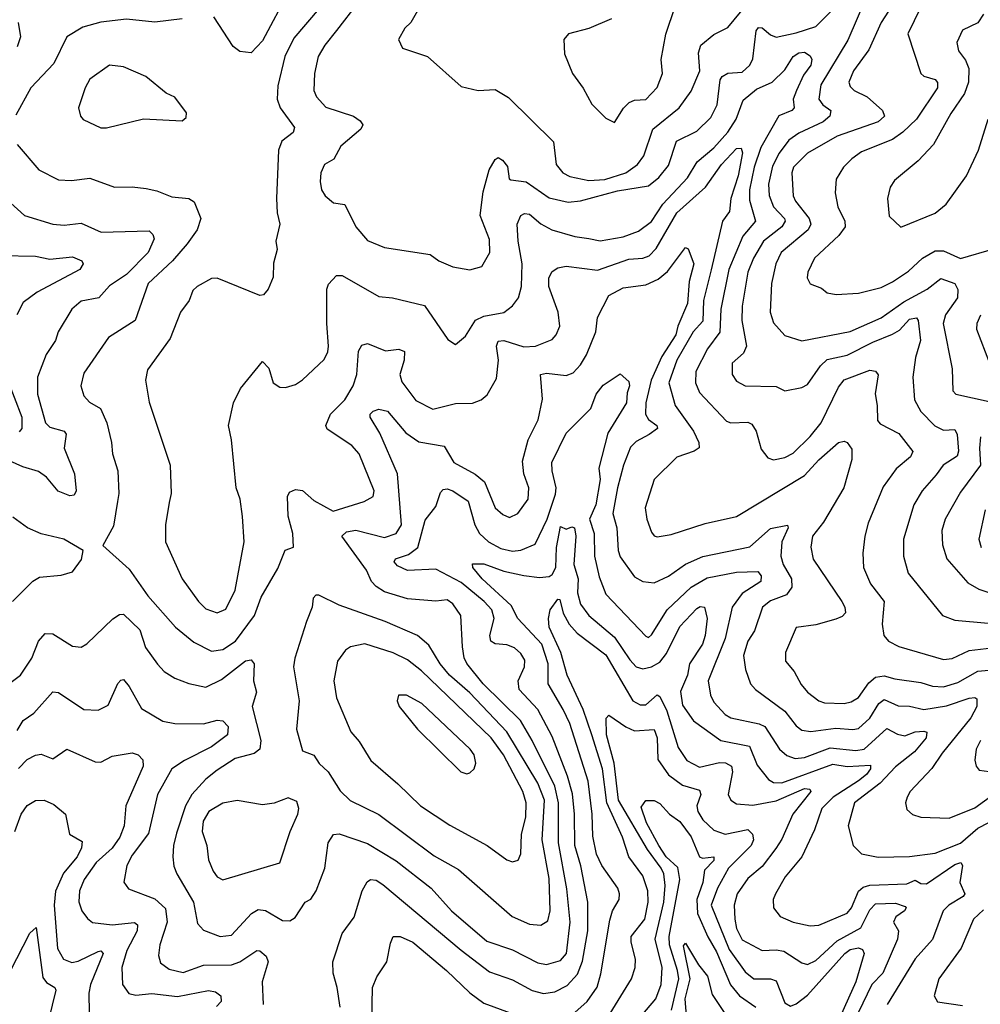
# Model space of a CAD drawing. Extents: x 1246230 to 1426786, y 660032 to 763141.
# Tile 124 of 256: x 1275009 to 1278394, y 698286 to 701755. Entities that reach past the tile are written whole.
import ezdxf

# ---------------------------------------------------------------- set-up
doc = ezdxf.new("R2010")
doc.units = 0

msp = doc.modelspace()

# ---------------------------------------------------------------- linework, layer by layer
at = {"layer": '0CON10XD'}
for points in [[(1275957.1, 701855), (1275865, 701680), (1275825, 701638.8), (1275785, 701642.5), (1275760.5, 701660.5), (1275693.3, 701765)], [(1277997.1, 701845), (1277927.6, 701682.4), (1277832.7, 701525), (1277824.8, 701475), (1277838.8, 701455), (1277867.3, 701435), (1277864.2, 701415), (1277840.9, 701395), (1277755, 701354.8), (1277719.8, 701330.2), (1277685.2, 701285), (1277661.6, 701238.4), (1277647.6, 701175), (1277650, 701135), (1277665.6, 701095.6), (1277703.8, 701055), (1277706.3, 701045), (1277694.2, 701025), (1277630.5, 700975), (1277594.4, 700915), (1277575.2, 700865), (1277555.3, 700745.3), (1277554.3, 700695), (1277570, 700605), (1277559.9, 700580.1), (1277519.4, 700545), (1277519.5, 700505), (1277535, 700481.8), (1277565, 700465.4), (1277675, 700462.9), (1277705, 700447.5), (1277765, 700459.2), (1277785, 700470), (1277830.8, 700535), (1277855, 700557.1), (1277925, 700573.3), (1278015, 700619), (1278085, 700646.5), (1278109, 700661), (1278145, 700699.3), (1278169.5, 700705), (1278175.7, 700695), (1278183.4, 700625), (1278165.8, 700565), (1278156.2, 700495), (1278162.2, 700415), (1278184.5, 700374.5), (1278233.8, 700323.8), (1278265, 700309.2), (1278305, 700310.9), (1278313.1, 700293.1), (1278316.8, 700235), (1278312.5, 700217.5), (1278263.5, 700185), (1278238.9, 700151.1), (1278189.2, 700095), (1278159.7, 700045), (1278123.9, 699925), (1278123.3, 699865), (1278140, 699805), (1278260.8, 699655), (1278305, 699639.6), (1278421.7, 699628.3)], [(1276201.5, 701815), (1276125, 701716.8), (1276083.9, 701665), (1276061.1, 701625), (1276048.2, 701565), (1276045.5, 701505), (1276055, 701483.1), (1276087.3, 701447.3), (1276184.8, 701414.8), (1276208.9, 701398.9), (1276217.5, 701385), (1276210.6, 701369.4), (1276140.5, 701309.5), (1276116, 701264), (1276083.5, 701245), (1276070.4, 701215), (1276068.2, 701185), (1276072.5, 701155), (1276085, 701134.3), (1276115, 701110), (1276155, 701103.8), (1276193.5, 701025), (1276235, 700977.3), (1276295, 700952.5), (1276455, 700927.1), (1276485.5, 700905.5), (1276535, 700884.4), (1276595, 700873.5), (1276637.5, 700885), (1276666.2, 700935), (1276665, 700980), (1276631.1, 701065), (1276642.1, 701147.9), (1276663.6, 701226.4), (1276685, 701262.5), (1276695, 701269.2), (1276710.6, 701260.6), (1276727.4, 701237.4), (1276734.3, 701194.3), (1276740.2, 701190.2), (1276793.5, 701183.5), (1276875, 701127.4), (1276941.7, 701111.7), (1276985, 701116.9), (1277115, 701152.2), (1277225, 701170), (1277261.2, 701198.8), (1277295, 701240.8), (1277323.2, 701326.8), (1277395, 701361.9), (1277445, 701410.8), (1277466.6, 701455), (1277477.5, 701542.5), (1277484.6, 701555), (1277505, 701566.5), (1277555, 701570.6), (1277581.6, 701595), (1277592.6, 701617.4), (1277604.8, 701715.2), (1277612.2, 701727.8), (1277625, 701725.9), (1277655, 701701.4), (1277675, 701694), (1277745, 701708.3), (1277815, 701730.8), (1277875, 701791.2)], [(1276425, 701810.8), (1276387.1, 701745), (1276366, 701725), (1276343.3, 701685), (1276357.5, 701655), (1276445.4, 701625.4), (1276565, 701520), (1276625, 701505.7), (1276685, 701508.9), (1276731.2, 701481.2), (1276890.6, 701325), (1276899.6, 701245), (1276923.3, 701215), (1276947.4, 701202.6), (1277015, 701188.1), (1277071.5, 701191.5), (1277145, 701215.5), (1277186.1, 701245), (1277208.4, 701275), (1277240.3, 701369.7), (1277333.1, 701445), (1277375, 701503.1), (1277405.2, 701575), (1277401.5, 701638.5), (1277409.2, 701665), (1277455, 701703.2), (1277505, 701727.1), (1277571, 701809)], [(1276064.7, 701795), (1275975, 701690), (1275942.9, 701625), (1275918.3, 701521.7), (1275915.8, 701475), (1275926.9, 701445), (1275977.1, 701375), (1275972.9, 701357.1), (1275932.8, 701327.2), (1275920.6, 701295), (1275913.9, 701125), (1275916.3, 701075), (1275926, 701034), (1275911.2, 700975), (1275916.7, 700945), (1275903.1, 700896.9), (1275902.1, 700847.9), (1275885, 700805.8), (1275868, 700785), (1275855, 700783.1), (1275705, 700844.6), (1275685, 700842.5), (1275634.5, 700815), (1275619.1, 700800.9), (1275606.2, 700765), (1275576, 700724), (1275538.7, 700631.3), (1275458.7, 700521.3), (1275451.9, 700485), (1275465, 700407.5), (1275539.6, 700185), (1275542.7, 700085), (1275535.8, 700054.2), (1275522.8, 699975), (1275522.5, 699915), (1275581.1, 699785), (1275639.1, 699705), (1275665, 699678.8), (1275705, 699664.6), (1275735, 699678.2), (1275768.1, 699745), (1275800, 699915), (1275794.1, 700004.1), (1275785.4, 700065), (1275771.5, 700105), (1275755.5, 700275), (1275744.5, 700325), (1275761.9, 700405), (1275787.5, 700455), (1275865, 700550), (1275886.8, 700526.8), (1275901.9, 700475), (1275925, 700460.5), (1275945, 700459.1), (1275980.5, 700469.5), (1276005, 700485.6), (1276082.3, 700557.7), (1276095.2, 700584.8), (1276097.2, 700605), (1276090.7, 700685), (1276091.1, 700805), (1276096.8, 700823.2), (1276125, 700853.8), (1276145, 700853.8), (1276275, 700780), (1276322.5, 700775), (1276435, 700748.2), (1276518, 700628), (1276545, 700610), (1276579.8, 700640.2), (1276615, 700696.2), (1276645, 700710.6), (1276715, 700723.4), (1276745, 700747.3), (1276766.2, 700775), (1276777.6, 700815), (1276779.8, 700895), (1276765.2, 700975), (1276762.4, 701035), (1276775, 701065.6), (1276788.2, 701071.8), (1276805, 701070), (1276845.2, 701035.2), (1276884.4, 701015), (1276965, 700991.2), (1277015, 700984.4), (1277055, 700975.9), (1277135, 700989.6), (1277189.6, 701010.4), (1277235, 701044.1), (1277274.9, 701105.1), (1277362.6, 701197.4), (1277395.8, 701254.2), (1277455, 701302.9), (1277505, 701358.9), (1277534, 701405), (1277558.7, 701471.3), (1277605, 701510), (1277661.2, 701535), (1277705, 701577.9), (1277734.8, 701625.2), (1277755, 701638.1), (1277775, 701640), (1277795, 701627.8), (1277800, 701615), (1277796.8, 701595), (1277770.9, 701559.1), (1277746.1, 701505), (1277735.2, 701475), (1277738.5, 701445), (1277729.4, 701435), (1277684.1, 701415.9), (1277621.2, 701305), (1277596.9, 701235), (1277581.2, 701155), (1277580.5, 701119.5), (1277602.3, 701045), (1277557.6, 700992.4), (1277507.4, 700875), (1277480, 700735), (1277475.7, 700654.3), (1277432.2, 700595), (1277392, 700515), (1277390, 700475), (1277405, 700441.2), (1277500.2, 700340.2), (1277515, 700334.4), (1277575, 700336.6), (1277589.3, 700329.2), (1277603.8, 700305), (1277621.4, 700241.4), (1277645, 700211.2), (1277665, 700204), (1277705, 700212.5), (1277735, 700227.7), (1277795, 700286.2), (1277833.8, 700335), (1277895, 700460), (1277914.1, 700485.9), (1278005, 700520), (1278025, 700516.7), (1278033.9, 700503.9), (1278023.5, 700436.5), (1278031.3, 700395), (1278032.1, 700342.1), (1278040.9, 700330.9), (1278106.9, 700296.9), (1278156.8, 700233.2), (1278148.6, 700215), (1278097.6, 700172.4), (1278051.4, 700108.6), (1277999.4, 699980.6), (1277987.5, 699935), (1277980, 699875), (1277982.1, 699825), (1278006.8, 699766.8), (1278055.3, 699705), (1278048.8, 699625), (1278054.3, 699585), (1278070.8, 699565), (1278106.7, 699546.7), (1278265, 699500.3), (1278295, 699504.2), (1278355, 699532.2), (1278455, 699544)], [(1277095, 701757.5), (1277014.2, 701724.2), (1276943.3, 701705), (1276926, 701685), (1276928.6, 701635), (1276957.5, 701565), (1276995, 701513.8), (1277025, 701457.5), (1277075, 701408), (1277105, 701392.5), (1277137, 701443), (1277156.9, 701463.1), (1277175, 701471.8), (1277215, 701473.8), (1277255, 701515.6), (1277274.6, 701565), (1277269.1, 701615), (1277286.2, 701703.8), (1277318.8, 701801.2)], [(1278070.6, 701785), (1278044.5, 701745.5), (1278001.3, 701648.7), (1277947.5, 701575), (1277930.7, 701535), (1277935, 701520), (1277949.5, 701505), (1277995, 701483.2), (1278049.2, 701435), (1278056, 701415), (1278034.4, 701395), (1277890, 701345), (1277785, 701284.2), (1277735.9, 701235), (1277730.2, 701215), (1277735, 701134.2), (1277742.6, 701115), (1277790.8, 701055), (1277796.7, 701035), (1277787.8, 701015), (1277692.3, 700935), (1277673.4, 700895), (1277657.9, 700825), (1277654.1, 700725), (1277665, 700687.1), (1277705, 700642.2), (1277765, 700622.9), (1277935, 700656.4), (1278045, 700704.8), (1278125, 700760.4), (1278206.8, 700805), (1278255, 700843.4), (1278305, 700825.7), (1278315.2, 700804.8), (1278313.8, 700775), (1278271.9, 700715), (1278263.2, 700685), (1278295.3, 700525), (1278297.1, 700447.1), (1278307.5, 700435), (1278425, 700410)], [(1278183.6, 701796.4), (1278139.3, 701705), (1278184.4, 701565), (1278195.5, 701555.5), (1278235, 701544.4), (1278243.8, 701533.8), (1278243.9, 701515), (1278168.8, 701405), (1278121.5, 701358.5), (1278085, 701333), (1277975, 701289.1), (1277940.9, 701265), (1277912.5, 701235), (1277886.4, 701193.6), (1277882.7, 701145), (1277892.3, 701095), (1277917.1, 701045), (1277917.5, 701025), (1277895.9, 700994.1), (1277810, 700915), (1277786.2, 700865), (1277783.8, 700845), (1277794.1, 700824.1), (1277835, 700809.5), (1277855, 700792.2), (1277886.2, 700786.2), (1277965, 700791.1)], [(1278405.6, 701775), (1278385, 701744.3), (1278331.5, 701718.5), (1278311.4, 701675), (1278317.1, 701645), (1278342, 701612), (1278353.6, 701583.6), (1278352.5, 701535), (1278338.8, 701495), (1278290, 701425), (1278229.6, 701315), (1278175, 701257.8), (1278091.4, 701188.6), (1278076.9, 701165), (1278066.9, 701125), (1278073.2, 701063.2), (1278114.2, 701024.2), (1278235, 701073.8), (1278274.3, 701105), (1278345, 701204.4), (1278387.8, 701295), (1278422.1, 701405)], [(1275581.6, 701758.4), (1275485, 701746.2), (1275385, 701756.6), (1275295, 701746.7), (1275231, 701729), (1275175.2, 701694.8), (1275129.2, 701600.8), (1275048.2, 701515), (1274995, 701418.8)], [(1275003.8, 701745), (1275011.6, 701695), (1275000.1, 701659.9)], [(1275315, 701374.3), (1275445, 701405.7), (1275581.7, 701398.3), (1275595, 701410), (1275596.4, 701426.4), (1275555, 701482.5), (1275525, 701496.2), (1275453.8, 701555), (1275375, 701589.4), (1275325, 701594.3), (1275256.5, 701545), (1275239.1, 701515), (1275215.7, 701445), (1275222.5, 701415), (1275232.8, 701402.8), (1275295, 701374.4), (1275315, 701374.3)], [(1274999.4, 701315), (1275076.4, 701226.4), (1275145, 701191.1), (1275191.2, 701188.8)], [(1275191.2, 701188.8), (1275256, 701196), (1275342.5, 701165), (1275405, 701166.6), (1275455, 701159.8), (1275492.3, 701152.3), (1275545, 701130.4), (1275605.2, 701125.2), (1275623.1, 701113.1), (1275646.7, 701055), (1275633.8, 701015), (1275599.2, 700965), (1275547.3, 700905), (1275461.8, 700825), (1275415.2, 700694.8), (1275322.2, 700635), (1275235, 700510), (1275224.4, 700465), (1275235, 700430), (1275255, 700407.1), (1275293.3, 700385), (1275315.4, 700335), (1275332.3, 700265), (1275335.5, 700225), (1275354.5, 700165), (1275358.5, 700085), (1275353.3, 700056.7), (1275339.8, 699970.2), (1275301.7, 699901.7), (1275395, 699818.5), (1275460, 699725), (1275557.5, 699615), (1275621.9, 699561.9), (1275685, 699530.3), (1275725, 699535.9), (1275768.8, 699565), (1275836.6, 699655), (1275859.6, 699720.4), (1275918.8, 699821.2), (1275944.3, 699885.7), (1275973.3, 699896.7), (1275971.1, 699945), (1275955.3, 700005.3), (1275952.8, 700075), (1275959.8, 700090.2), (1275980.7, 700099.3), (1276006, 700096), (1276045, 700060.8), (1276113.4, 700023.4), (1276222.4, 700057.6), (1276254.2, 700075), (1276258.5, 700095), (1276205.2, 700225.2), (1276179.4, 700255), (1276092.6, 700312.6), (1276088, 700325), (1276104.3, 700365), (1276155, 700415.4), (1276184.1, 700465), (1276197.5, 700505), (1276203.2, 700586.7), (1276215, 700608.6), (1276235, 700614.4), (1276298, 700588), (1276345, 700593.6), (1276365, 700585.5), (1276364.1, 700555), (1276348.2, 700505), (1276355, 700478.8), (1276405, 700412.9), (1276465, 700382.5), (1276545, 700402.3), (1276605, 700403.3), (1276635, 700415.7), (1276656.8, 700433.2), (1276689.6, 700490.4), (1276696.2, 700555), (1276689.2, 700605), (1276695, 700622.5), (1276715.3, 700624.7), (1276785, 700602.5), (1276826.2, 700605), (1276885, 700628.1), (1276899.4, 700645), (1276911.8, 700675), (1276906.8, 700725), (1276873.8, 700815), (1276873.4, 700845), (1276885, 700867.8), (1276905, 700880.8), (1276935, 700886), (1277045, 700871.9), (1277155, 700910.9), (1277205, 700914.8), (1277226.7, 700923.3), (1277251.4, 700948.6), (1277325, 701074.8), (1277426, 701165), (1277482.4, 701245), (1277535, 701301.6), (1277551.8, 701301.8), (1277556.4, 701286.4), (1277541.4, 701205), (1277514.8, 701125), (1277510.7, 701079.3), (1277485.2, 701044.8), (1277446.2, 700873.8), (1277418.2, 700765), (1277416.8, 700693.2), (1277382.2, 700655), (1277324.8, 700555), (1277296.6, 700475), (1277318.9, 700395), (1277383.8, 700305), (1277401.8, 700265), (1277403.2, 700246.8), (1277386.2, 700235), (1277325, 700213.6), (1277244.6, 700135), (1277213.5, 700035), (1277218.5, 699995), (1277235, 699948.8), (1277245, 699935.8), (1277255, 699933.3), (1277305, 699940.7), (1277425, 699980), (1277535, 700004.7), (1277775, 700148.4), (1277825, 700203.7), (1277895, 700264.6), (1277915, 700270), (1277925, 700265.6), (1277941.5, 700241.5), (1277941.1, 700205), (1277913.6, 700105), (1277841.6, 699985), (1277803.2, 699935), (1277796.4, 699896.4), (1277805, 699854.4), (1277906, 699705), (1277916.8, 699685), (1277918.8, 699665), (1277907.6, 699652.4), (1277885, 699642.2), (1277815, 699622.6), (1277745, 699613.8), (1277707.6, 699525), (1277707.2, 699495), (1277738.6, 699458.6), (1277762.8, 699412.8), (1277785, 699385.4), (1277825, 699355.4), (1277845, 699348.2), (1277914.8, 699345.2), (1277939.2, 699350.8), (1277965, 699366.2), (1278001.8, 699418.2), (1278025, 699438.8), (1278055, 699443.1), (1278092.9, 699432.9), (1278185, 699419.7), (1278226.1, 699406.1), (1278265, 699404.3), (1278315, 699419), (1278385, 699459.8), (1278475, 699467.6)], [(1274965, 701120.5), (1275025.3, 701065.3), (1275125, 701034.5), (1275165, 701031.5), (1275225, 701038.5), (1275296.2, 701006.2), (1275465, 701011.1), (1275478.2, 700998.3), (1275482.4, 700982.4), (1275462, 700935), (1275385, 700857), (1275325, 700817.1), (1275287.1, 700775), (1275225, 700762.7), (1275192.2, 700735), (1275144.5, 700655), (1275135.3, 700625), (1275101.5, 700575), (1275071.4, 700495), (1275071.2, 700435), (1275099.4, 700335), (1275115, 700319.4), (1275165.6, 700305.6), (1275172.3, 700295), (1275165.8, 700245), (1275202, 700155), (1275207.2, 700095), (1275200.5, 700079.5), (1275185, 700077.6), (1275143.8, 700093.8), (1275102.7, 700142.7), (1275075, 700163.4), (1275020, 700180), (1274925, 700221.7)], [(1274881.3, 699348.7), (1275011.8, 699445), (1275051.5, 699505), (1275074.5, 699565), (1275098.1, 699591.9), (1275125, 699590.8), (1275195, 699547.1), (1275225, 699544), (1275245, 699556), (1275336.5, 699643.5), (1275360.7, 699659.3), (1275375, 699660.4), (1275432.2, 699605), (1275452.3, 699542.3), (1275494.3, 699484.3), (1275518.4, 699458.4), (1275555.7, 699434.3), (1275605, 699415.4), (1275665, 699403.4), (1275720.3, 699429.7), (1275805, 699496.1), (1275825, 699498.8), (1275835.5, 699485.5), (1275832.9, 699425), (1275843.8, 699385), (1275827.9, 699335), (1275858.4, 699215), (1275855.4, 699185), (1275835, 699169.6), (1275768.5, 699151.5), (1275705, 699111.1), (1275665, 699078.8), (1275615, 699025.4), (1275593, 698985), (1275561.7, 698888.3), (1275550.7, 698845), (1275548.8, 698805), (1275551.9, 698771.9), (1275562, 698745), (1275621.4, 698645), (1275635, 698570), (1275657.1, 698547.1), (1275715, 698524.7), (1275755, 698529.7), (1275825.4, 698605), (1275849.1, 698619.1), (1275875, 698616.4), (1275935, 698580.4), (1275960.6, 698579.4), (1275979.1, 698590.9), (1276015, 698645.8), (1276035, 698655.8), (1276053.1, 698685), (1276084.6, 698765), (1276095.4, 698855), (1276115, 698884.4), (1276135, 698886.7), (1276235, 698852.5), (1276335, 698791.2), (1276458.5, 698695), (1276530.9, 698615), (1276655, 698508.6), (1276745, 698477.9), (1276835, 698431.2), (1276865, 698425.9), (1276915, 698439.7), (1276935.9, 698465), (1276949, 698575), (1276937.3, 698692.7), (1276907.6, 698855), (1276907.4, 698995), (1276894.3, 699054.3), (1276815.4, 699215.4), (1276773.3, 699285), (1276642.3, 699415), (1276585, 699486), (1276575, 699506.7), (1276569.2, 699545), (1276563.3, 699655), (1276535, 699696.9), (1276515, 699711.2), (1276475, 699706.2), (1276375, 699714.6), (1276295, 699739.4), (1276265, 699757.5), (1276248.8, 699775), (1276230.9, 699815), (1276143.8, 699935), (1276160.2, 699949.8), (1276193.8, 699956.2), (1276295, 699930), (1276335.4, 699945), (1276354.2, 699975), (1276340.8, 700155), (1276277.5, 700297.5), (1276243.5, 700355), (1276244.4, 700365), (1276255, 700375.6), (1276275, 700383.1), (1276305, 700375.6), (1276369.3, 700299.3), (1276415, 700267.5), (1276505, 700251.8), (1276538.9, 700195), (1276614.1, 700154.1), (1276647.1, 700127.1), (1276684.6, 700035), (1276711.1, 700011.1), (1276735, 700000.4), (1276764.4, 700015), (1276800.4, 700065), (1276802.7, 700105), (1276785.5, 700155), (1276780.9, 700199.1), (1276800.9, 700275), (1276836.4, 700345), (1276851.7, 700418.3), (1276844.4, 700505), (1276865, 700509.3), (1276935, 700501.1), (1276958.8, 700511.2), (1276985, 700538.5), (1277006.1, 700573.9), (1277039.2, 700655), (1277044.6, 700705.4), (1277085, 700782.7), (1277135, 700810), (1277215, 700820.6), (1277259.1, 700840.9), (1277292.2, 700867.8), (1277355, 700952.5), (1277365, 700947.5), (1277384.6, 700895), (1277367.9, 700832.1), (1277362.7, 700755), (1277328.3, 700675), (1277321.6, 700645), (1277271.3, 700568.7), (1277234.7, 700485.3), (1277215.8, 700405), (1277214.7, 700365), (1277225, 700346.2), (1277254.5, 700325), (1277256.9, 700315), (1277227.2, 700292.8), (1277181.5, 700268.5), (1277161.3, 700248.7), (1277136.4, 700185), (1277115.6, 700105), (1277099.3, 700015), (1277113, 699965), (1277118.1, 699885), (1277125, 699862.5), (1277175, 699791.8), (1277205, 699775.4), (1277245, 699771.2), (1277295, 699794.7), (1277355, 699837), (1277416.5, 699863.5), (1277582.3, 699897.7), (1277655, 699961.6), (1277714.2, 699974.2), (1277716.8, 699965), (1277694.4, 699915), (1277691.5, 699865), (1277699.3, 699835), (1277728.3, 699785), (1277730, 699755), (1277711.3, 699728.7), (1277655, 699707), (1277626.5, 699685), (1277597.9, 699602.1), (1277574.8, 699565), (1277559.7, 699515), (1277566.2, 699465), (1277584.7, 699414.7), (1277601.9, 699395), (1277705, 699318), (1277745, 699266.9), (1277765, 699251.9), (1277796.6, 699246.6), (1277885, 699258), (1277945, 699253.5), (1277965, 699257.5), (1278005, 699293.8), (1278037, 699345), (1278055, 699359.8), (1278105, 699337.5), (1278145, 699336.1), (1278195, 699324.1), (1278275, 699336.9), (1278355, 699364.8), (1278375, 699366.7), (1278381.8, 699361.8), (1278381.4, 699335), (1278361.4, 699295), (1278259.5, 699170.5), (1278223.9, 699116.1), (1278147.3, 699035), (1278136.2, 699015), (1278130.5, 698995), (1278135, 698972), (1278155, 698954.4), (1278185, 698944.5), (1278285, 698941.9), (1278375, 698978), (1278477.6, 699052.4)], [(1277965, 700791.1), (1278045, 700811.3), (1278085, 700831.4), (1278141.6, 700868.4), (1278190.9, 700915), (1278235, 700940.4), (1278265, 700940.3), (1278325, 700913.1), (1278445, 700948.5)], [(1274943.9, 700923.9), (1275065, 700922), (1275115, 700910.7), (1275195, 700919.8), (1275227.9, 700905), (1275232.9, 700895), (1275220.8, 700875), (1275070.8, 700795), (1275021.3, 700758.7), (1274999.2, 700715)], [(1278395, 700713.3), (1278381.8, 700685), (1278380.3, 700665), (1278426.4, 700545)], [(1274962.5, 700495), (1275016.2, 700355), (1275015.8, 700314.2), (1275007.3, 700302.7)], [(1276137.7, 698275), (1276128.1, 698345), (1276113.5, 698395), (1276112.3, 698435), (1276145.5, 698535), (1276187.4, 698592.6), (1276216.2, 698685), (1276232.8, 698717.2), (1276245, 698725.4), (1276265, 698722.7), (1276288.2, 698708.2), (1276565, 698475.8), (1276665, 698400), (1276745, 698371.4), (1276815, 698334.2), (1276855, 698323.8), (1276895, 698329), (1276938, 698352), (1276975, 698392), (1276992.3, 698437.7), (1277010.8, 698545), (1277011.2, 698645), (1276986.7, 698773.3), (1276965.4, 698845), (1276964.5, 698955.5), (1276956.6, 699026.6), (1276939.8, 699089.8), (1276885, 699229.6), (1276834.5, 699324.5), (1276769.1, 699395), (1276765.9, 699425), (1276787.9, 699475), (1276788.5, 699498.5), (1276775, 699521.5), (1276752.1, 699542.1), (1276725, 699552.1), (1276685, 699555.8), (1276668.8, 699565), (1276665.7, 699585), (1276680.8, 699645), (1276672.4, 699675), (1276645.6, 699705), (1276565, 699772.3), (1276475, 699818.8), (1276375, 699814.4), (1276340.6, 699830.6), (1276328.1, 699845), (1276333.3, 699855), (1276379, 699871), (1276411.6, 699895), (1276438, 699992), (1276475, 700039.2), (1276491.2, 700088.8), (1276500.6, 700099.4), (1276515, 700101.9), (1276535, 700095.2), (1276589, 700059), (1276612.6, 699975), (1276629.5, 699945), (1276660.6, 699915), (1276705, 699891.3), (1276745, 699882), (1276775, 699885.3), (1276825, 699906.8), (1276867.9, 699995), (1276896.8, 700083.2), (1276899.1, 700105), (1276884.8, 700165), (1276883.8, 700195), (1276935, 700298.1), (1277021.1, 700385), (1277040.9, 700435), (1277065, 700467.5), (1277125, 700507.5), (1277155, 700480), (1277157.8, 700465), (1277149.4, 700440.6), (1277147.3, 700405), (1277081.9, 700298.1), (1277049.5, 700175), (1277054.5, 700135), (1277039.2, 700045), (1277017.3, 699995), (1277033.3, 699945), (1277034.8, 699865), (1277051.3, 699791.3), (1277075, 699730.5), (1277215, 699582.9), (1277225, 699578), (1277235, 699587.5), (1277290.8, 699675), (1277375, 699755.3), (1277431.3, 699788.7), (1277535, 699808.2), (1277610.4, 699810.4), (1277622, 699795), (1277621.1, 699775), (1277555, 699733), (1277519.8, 699685), (1277494.9, 699575.1), (1277435.3, 699425), (1277443.2, 699375), (1277455, 699350.4), (1277495, 699306.2), (1277515, 699295.3), (1277615, 699273.8), (1277635, 699264.1), (1277686, 699185), (1277712.2, 699162.2), (1277741.3, 699151.3), (1277775, 699155.2), (1277865, 699189.6), (1277955, 699179.4), (1277985, 699184.5), (1278065, 699256.9), (1278102.5, 699237.5), (1278128.4, 699231.6), (1278165, 699245.2), (1278195, 699248.4), (1278205.6, 699245), (1278203.9, 699225), (1278162.1, 699175), (1278095, 699122), (1278041.6, 699065), (1277951.2, 698995), (1277928.6, 698915), (1277946.4, 698845), (1277975.9, 698815.9), (1278034.2, 698804.2), (1278145, 698806.6), (1278235, 698818.4), (1278325, 698853.8), (1278385, 698905.9), (1278465, 698947.3)], [(1278395.2, 700285), (1278390.9, 700245), (1278395.2, 700185), (1278325, 700090.5), (1278270, 699995), (1278258.5, 699955), (1278260.4, 699905), (1278275.8, 699855.8), (1278350.8, 699770.8), (1278388.7, 699748.7), (1278435, 699733.6)], [(1274983.3, 699705), (1275055, 699776.7), (1275078.8, 699791.2), (1275155, 699797.1), (1275195, 699810), (1275227, 699853), (1275232.5, 699885), (1275164.3, 699924.3), (1275085, 699943.3), (1275036, 699965), (1274985, 700001.5)], [(1278411.8, 700028.2), (1278388.8, 699925), (1278397.3, 699895)], [(1276955, 698247.6), (1277008.4, 698295), (1277043.9, 698346.1), (1277057.1, 698392.9), (1277088.1, 698581.9), (1277098.2, 698615), (1277121.5, 698655), (1277122.5, 698675), (1277116.4, 698695), (1277060, 698775), (1277041.9, 698815), (1277028.2, 698878.2), (1277025.9, 698955), (1277011.8, 699071.8), (1276947.4, 699275), (1276923.8, 699323.8), (1276871.3, 699415), (1276871.3, 699485), (1276848.6, 699555), (1276764.3, 699645), (1276740.8, 699690.8), (1276638.3, 699785), (1276605.6, 699825), (1276605, 699838), (1276645, 699837.9), (1276715, 699811.7), (1276785, 699796.1), (1276841.1, 699788.9), (1276875, 699792.7), (1276885, 699799.6), (1276897.9, 699825), (1276901, 699895), (1276915, 699968.6), (1276935, 699959.4), (1276955, 699967.5), (1276964.3, 699964.3), (1276969.3, 699935), (1276961.9, 699835), (1276976.5, 699785), (1276975.2, 699735), (1276985.7, 699695), (1277014.7, 699655), (1277105, 699579.5), (1277159.1, 699499.1), (1277181.5, 699475), (1277205, 699467.4), (1277235, 699474.8), (1277265, 699491.2), (1277288.4, 699521.6), (1277335, 699616.4), (1277395, 699679.7), (1277406.7, 699686.7), (1277422.5, 699685), (1277432.1, 699645), (1277425, 699585.6), (1277414.8, 699555), (1277369.2, 699485), (1277362.3, 699445), (1277338.2, 699388.2), (1277345, 699340), (1277383.9, 699283.9), (1277479.2, 699215), (1277580.8, 699195), (1277607.7, 699127.7), (1277648.2, 699078.2), (1277665, 699066.6), (1277695, 699065.9), (1277875, 699131.9), (1277925, 699123.9), (1278007.8, 699127.8), (1278006.7, 699115), (1277992.6, 699095), (1277965, 699073.5), (1277876.2, 699015), (1277836.2, 698975), (1277809.9, 698900.1), (1277764.7, 698805), (1277706.7, 698735), (1277672.7, 698675), (1277664.6, 698654.6), (1277665.5, 698625), (1277689.2, 698595), (1277735, 698575.4), (1277795, 698561.5), (1277825, 698564.7), (1277925, 698606.1), (1277939.7, 698625), (1277965.4, 698684.6), (1277981.7, 698698.3), (1278005, 698704.8), (1278135, 698710.4), (1278165, 698722.5), (1278185, 698710.9), (1278205, 698709.8), (1278305, 698778.3), (1278325.7, 698785.7), (1278331.2, 698775), (1278322.6, 698715), (1278339.4, 698675), (1278333.4, 698665), (1278283.3, 698635), (1278263.5, 698615), (1278225.6, 698514.4)], [(1276845, 698564.6), (1276870.3, 698579.7), (1276878.5, 698615), (1276875, 698728.8), (1276850.4, 698865), (1276858.6, 699005), (1276835.3, 699065.3), (1276726.1, 699246.1), (1276595, 699382.8), (1276523.7, 699445), (1276490.2, 699485), (1276450.7, 699550.7), (1276410.4, 699585), (1276296.9, 699635), (1276135, 699691.9), (1276063, 699727), (1276053, 699727), (1276043, 699717), (1276039.2, 699685), (1276019.5, 699635), (1275977.9, 699505), (1275973.9, 699475), (1275993.2, 699355), (1275984.6, 699255), (1276005, 699178.8), (1276045, 699162.9), (1276063.6, 699133.6), (1276096.2, 699105), (1276137.7, 699037.7), (1276173.3, 699003.3), (1276275, 698954.7), (1276469.2, 698809.2), (1276555, 698760), (1276744.4, 698595), (1276805, 698567.5), (1276845, 698564.6)], [(1277062.1, 698207.9), (1277165, 698375.8), (1277177.3, 698415), (1277178.5, 698445), (1277163.5, 698505), (1277164.1, 698525), (1277211.5, 698585), (1277223.5, 698645), (1277222, 698685), (1277205, 698738.8), (1277155.7, 698805), (1277133.5, 698875), (1277077.6, 698995), (1277062.6, 699115), (1277025.2, 699234.8), (1276995, 699323.9), (1276938.1, 699445), (1276916.1, 699525), (1276874.9, 699615), (1276871.9, 699645), (1276877.9, 699675), (1276905, 699713.6), (1276912.4, 699712.4), (1276923.8, 699663.8), (1276945.6, 699625.6), (1276973.2, 699593.2), (1277075, 699516.4), (1277170, 699355), (1277195, 699341.3), (1277215, 699341.2), (1277255, 699375.8), (1277265, 699370), (1277290, 699320), (1277329.9, 699189.9), (1277360.5, 699145), (1277405, 699121.4), (1277475, 699138.1), (1277496.5, 699136.5), (1277517.5, 699125), (1277521.2, 699105), (1277505.8, 699025), (1277515.2, 699005.2), (1277535, 698991.4), (1277592.4, 698987.6), (1277675, 699002.9), (1277775, 699045.5), (1277793.6, 699043.6), (1277797.3, 699035), (1277733.4, 698955), (1277695, 698867.3), (1277673.9, 698835), (1277625, 698771.3), (1277575, 698728.9), (1277537.3, 698675), (1277526.5, 698635), (1277529.4, 698585), (1277535, 698553.1), (1277555, 698512.7), (1277625, 698474.7), (1277675, 698477.4), (1277702.2, 698472.2), (1277765, 698431.3), (1277785, 698425.9), (1277815, 698440), (1277890.3, 698509.7), (1277973, 698555), (1278005, 698618.4), (1278025, 698639.8), (1278095, 698641.4), (1278129.6, 698629.6), (1278133.1, 698625), (1278126.5, 698615), (1278096.1, 698593.9), (1278088.7, 698575), (1278105.4, 698545), (1278101.9, 698515), (1278050.5, 698395), (1278012.5, 698355), (1277963.3, 698255)], [(1276745, 698787.5), (1276765, 698793.8), (1276774.4, 698815.6), (1276777.1, 698885), (1276792.1, 698945), (1276793.2, 698995), (1276782.4, 699035), (1276713.8, 699165), (1276669.8, 699225), (1276425, 699461.1), (1276375, 699499.8), (1276325, 699523.9), (1276225, 699556.2), (1276175, 699545.4), (1276156.4, 699533.6), (1276128.5, 699495), (1276116.4, 699425), (1276124.7, 699365), (1276175.8, 699245.8), (1276205, 699211.4), (1276245.7, 699145), (1276341.9, 699061.9), (1276421.5, 698985), (1276525, 698916.2), (1276655.8, 698845), (1276725, 698794.4), (1276745, 698787.5)], [(1274999.4, 699250.6), (1275020.5, 699285), (1275058.9, 699311.1), (1275125, 699386.2), (1275145, 699384.6), (1275235, 699324.7), (1275285, 699322.3), (1275320, 699340), (1275355, 699415.8), (1275365, 699428), (1275375, 699430), (1275395, 699405.7), (1275438.3, 699328.3), (1275513.7, 699283.7), (1275555.3, 699275.3), (1275656.2, 699273.8), (1275705, 699286.4), (1275725, 699284.4), (1275743.6, 699265), (1275741.5, 699235), (1275685, 699193), (1275589.6, 699145), (1275545.3, 699115), (1275494.7, 699025), (1275463, 698887), (1275405, 698810.5), (1275386.2, 698775), (1275376.3, 698716.3), (1275392.1, 698692.1), (1275485, 698657.5), (1275522.8, 698622.8), (1275528.8, 698575), (1275502.4, 698495), (1275497.8, 698457.8), (1275505, 698432.2), (1275535, 698409.3), (1275585, 698397.5), (1275656.9, 698423.1), (1275755, 698424.8), (1275785, 698435.2), (1275845, 698475.5), (1275855, 698474.5), (1275877.9, 698455), (1275884.6, 698435), (1275863.2, 698365), (1275866.3, 698285)], [(1276585, 699098), (1276595, 699101.2), (1276610, 699115), (1276615.8, 699135), (1276610.8, 699165), (1276596.9, 699185), (1276425.8, 699345), (1276372.5, 699375), (1276343.3, 699375), (1276338.8, 699355), (1276346.2, 699335), (1276410.8, 699255), (1276563.8, 699105), (1276585, 699098)], [(1277197.6, 698242.4), (1277250.2, 698305), (1277269.1, 698355), (1277273.2, 698415), (1277248.1, 698515), (1277279.2, 698645), (1277284, 698704), (1277278.5, 698745), (1277269.7, 698765), (1277220.8, 698830.8), (1277119.5, 699005), (1277103.5, 699135), (1277076.8, 699235), (1277075.7, 699294.3), (1277085, 699303.8), (1277145, 699262.7), (1277175, 699249.4), (1277245, 699254.4), (1277255.6, 699224.4), (1277258.2, 699148.2), (1277295, 699094.7), (1277345, 699058.1), (1277405, 699040.5), (1277409.3, 699025), (1277395.2, 698985), (1277398.7, 698965), (1277415.8, 698935), (1277455, 698898.6), (1277494.8, 698884.8), (1277575, 698901.2), (1277591.3, 698885), (1277594.4, 698865), (1277586.3, 698845), (1277506.3, 698765), (1277467.9, 698695), (1277445.6, 698635), (1277509.1, 698479.1), (1277565, 698399.7), (1277595.8, 698375), (1277655, 698374.8), (1277675, 698367.9), (1277705, 698290.6), (1277725, 698278.5), (1277745, 698286.7), (1277785, 698317.8), (1277916.6, 698465), (1277935, 698478.4), (1277965, 698484.7), (1277979, 698479), (1277984.6, 698465), (1277955.2, 698365.2), (1277888.9, 698215)], [(1278395.2, 699215), (1278380.2, 699185), (1278375.3, 699145.3), (1278379.5, 699125), (1278390.2, 699110.2), (1278425, 699106)], [(1275005, 699115.9), (1275035, 699147.9), (1275065, 699163.3), (1275085, 699166.9), (1275125, 699150.5), (1275175, 699184.3), (1275275, 699139.7), (1275295, 699138.5), (1275335, 699160), (1275405, 699171.9), (1275426.2, 699165), (1275442.5, 699147.5), (1275444.4, 699125), (1275383.2, 698985), (1275377.4, 698915), (1275361.7, 698875), (1275335, 698836.1), (1275278.4, 698785), (1275236.5, 698725), (1275219.5, 698685), (1275216.9, 698646.9), (1275227.9, 698615), (1275247.3, 698587.3), (1275265, 698573.6), (1275335, 698565.3), (1275413.9, 698573.9), (1275424.5, 698565), (1275422.7, 698545), (1275386.4, 698475), (1275368.9, 698415), (1275371.6, 698355), (1275393.2, 698323.2), (1275418, 698318), (1275475, 698323.3), (1275565, 698313.4), (1275674.7, 698334.7), (1275699, 698329), (1275717.5, 698315), (1275718.5, 698295), (1275702.7, 698277.3)], [(1274991.1, 698895), (1275014.3, 698955.7), (1275035, 698986.2), (1275065, 699003.2), (1275095, 699004.7), (1275129.4, 698989.4), (1275170, 698955), (1275184.4, 698885), (1275228.8, 698858.8), (1275226.6, 698836.6), (1275211.1, 698805), (1275162.6, 698747.4), (1275135, 698684.3), (1275129.9, 698635), (1275142.3, 698482.3), (1275163.2, 698445), (1275192.9, 698432.9), (1275215, 698437.1), (1275285, 698471.7), (1275295, 698473.8), (1275303.2, 698465), (1275258.8, 698355), (1275252.2, 698325), (1275253.6, 698255)], [(1275725, 698724.4), (1275925, 698784), (1275962.5, 698895), (1275989.4, 698955), (1275992.2, 698975), (1275985, 699000), (1275955, 699012.5), (1275905, 698994.4), (1275865, 698988.5), (1275775, 699003.8), (1275725, 698994.1), (1275674.8, 698965.2), (1275655, 698931.4), (1275652.4, 698895), (1275668.4, 698845), (1275674.6, 698795), (1275690.5, 698755), (1275705, 698734.4), (1275725, 698724.4)], [(1277305.8, 698265), (1277331.5, 698375), (1277327.6, 698405), (1277299.1, 698495), (1277297.4, 698525), (1277334.9, 698725), (1277327.8, 698767.8), (1277287.5, 698805), (1277261.6, 698845), (1277217.5, 698925), (1277199.5, 698980.5), (1277215, 699003.8), (1277245, 699003.3), (1277265, 698993.5), (1277299.4, 698955), (1277335, 698929.2), (1277375, 698875.3), (1277405, 698805.7), (1277415, 698800), (1277455.5, 698805), (1277455, 698791.8), (1277421.9, 698758.1), (1277416.1, 698715), (1277394.9, 698655), (1277397.4, 698605), (1277433.6, 698523.6), (1277465, 698470.3), (1277513.6, 698353.6), (1277545, 698315.8), (1277602.7, 698275)], [(1278405, 698618.3), (1278369.7, 698585), (1278327.1, 698482.9), (1278247.5, 698375), (1278231.4, 698315), (1278243.7, 698293.7), (1278331.7, 698281.7)], [(1274975, 698401.5), (1275045, 698535.8), (1275066.3, 698556.3), (1275089.8, 698379.8), (1275102.7, 698362.7), (1275132.2, 698345), (1275136.2, 698335), (1275110.1, 698229.9)], [(1276250, 698225), (1276252.5, 698345), (1276267.2, 698382.8), (1276302.9, 698435), (1276315, 698501.2), (1276325, 698524.2), (1276350, 698525), (1276394.4, 698505), (1276513.5, 698405), (1276595.6, 698325.6), (1276645, 698290), (1276795, 698234.7)], [(1278225.6, 698514.4), (1278164.9, 698445.2), (1278066.1, 698285)], [(1277358.5, 698245), (1277354.1, 698305), (1277372.2, 698375), (1277348.6, 698491.4), (1277355, 698501.4), (1277400.8, 698425), (1277433.3, 698385), (1277449.7, 698319.7), (1277615, 698071.8)]]:
    msp.add_lwpolyline(points, dxfattribs=at)

doc.saveas('drawing.dxf')
